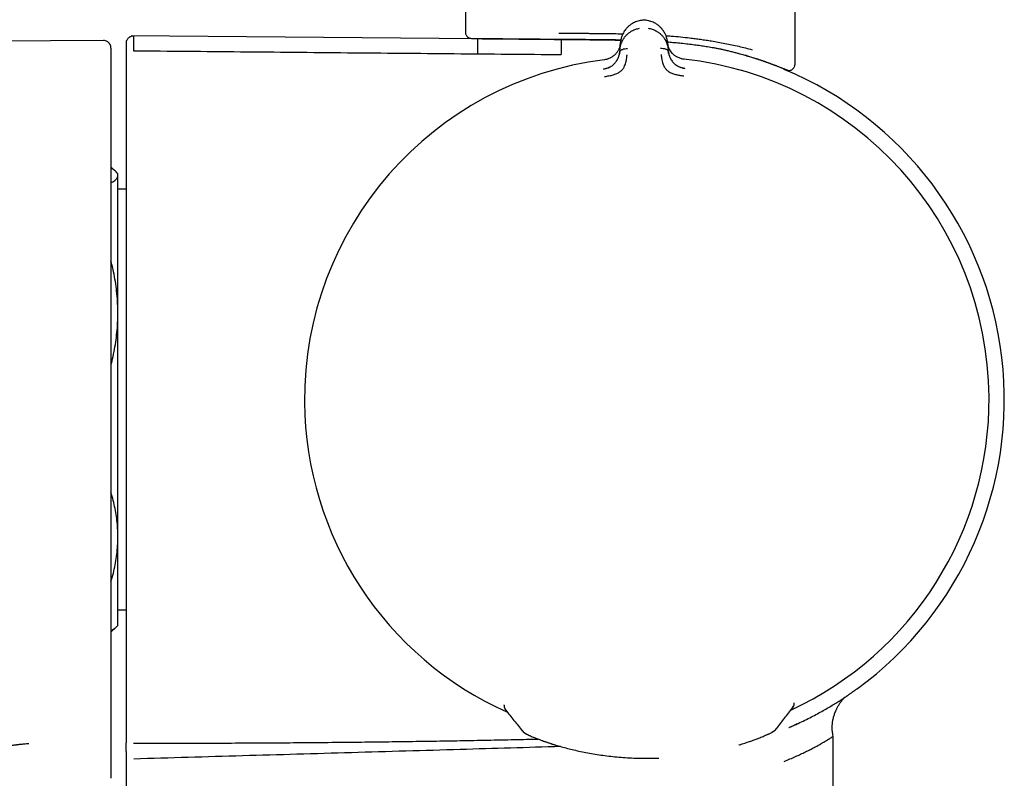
# Model space of a CAD drawing. Header units: millimetres. Extents: x 8 to 1795, y 12 to 2812.
# Tile 27 of 34: x 1229 to 1294, y 1587 to 1637. Entities that reach past the tile are written whole.
import ezdxf

# ---------------------------------------------------------------- set-up
doc = ezdxf.new("R2010")
doc.units = ezdxf.units.MM

msp = doc.modelspace()

# ---------------------------------------------------------------- linework, layer by layer
at = {"color": 7, "linetype": 'Continuous', "lineweight": 30}
for p, q in [((1258.206, 2118.158), (1258.206, 1636.125)), ((1280.106, 1633.992), (1280.106, 2118.158)), ((1269.901, 1636.921), (1269.901, 1636.922)), ((1234.155, 1635.584), (1207.635, 1635.445)), ((1258.999, 1635.69), (1235.992, 1635.891)), ((1258.602, 1635.725), (1259.003, 1635.708)), ((1258.999, 1635.709), (1258.999, 1634.7)), ((1268.472, 1634.98), (1268.51, 1635.457)), ((1268.508, 1635.414), (1268.504, 1635.38)), ((1271.631, 1635.481), (1271.676, 1635.005)), ((1268.472, 1634.98), (1268.46, 1634.828)), ((1271.691, 1634.853), (1271.676, 1635.005)), ((1272.722, 1634.343), (1272.722, 1634.344)), ((1276.884, 1634.583), (1276.859, 1634.586)), ((1279.389, 1633.661), (1279.549, 1633.627)), ((1279.549, 1633.629), (1279.549, 1633.629)), ((1234.972, 1626.884), (1234.658, 1627.198)), ((1235.118, 1626.738), (1234.988, 1626.868)), ((1235.118, 1626.61), (1235.118, 1626.738)), ((1235.118, 1617.484), (1235.118, 1626.61)), ((1235.658, 1625.7), (1235.118, 1625.7)), ((1235.118, 1602.611), (1235.118, 1617.484)), ((1235.118, 1596.738), (1235.118, 1602.611)), ((1235.118, 1597.776), (1235.658, 1597.776)), ((1234.658, 1596.278), (1234.988, 1596.608)), ((1234.988, 1596.608), (1235.118, 1596.738)), ((1280.056, 1591.543), (1280.058, 1591.584)), ((1280.057, 1591.583), (1280.058, 1591.584)), ((1280.058, 1591.584), (1280.058, 1591.604)), ((1260.771, 1591.43), (1260.77, 1591.453)), ((1260.771, 1591.43), (1260.771, 1591.429)), ((1279.943, 1591.259), (1280.011, 1591.371)), ((1280.257, 1590.199), (1280.24, 1590.191)), ((1282.632, 1584.611), (1282.632, 1589.379)), ((1270.327, 1587.915), (1270.659, 1587.916)), ((1270.659, 1587.916), (1271.048, 1587.928))]:
    msp.add_line(p, q, dxfattribs=at)
at = {"color": 7, "linetype": 'Continuous', "lineweight": 30, "flags": 128}
for points in [[(1263.213, 1589.123), (1263.208, 1589.125), (1263.193, 1589.131)], [(1277.653, 1589.236), (1277.658, 1589.238), (1277.673, 1589.244)]]:
    msp.add_lwpolyline(points, dxfattribs=at)
at = {"color": 7, "linetype": 'Continuous', "lineweight": 30}
for centre, radius, start, end in [((1270.256, 1611.738), 22.74, 97.12322, 180.44509), ((1270.256, 1611.738), 22.741, 0.44828, 83.77334), ((1270.256, 1611.738), 23.753, 306.09249, 67.38775), ((1270.256, 1611.738), 22.741, 294.90336, 0.44828), ((1270.256, 1611.738), 22.741, 180.44509, 245.96393), ((1261.271, 1591.437), 0.5, 180.85123, 218.57766), ((1261.271, 1591.432), 0.499, 200.6945, 218.59714), ((1279.557, 1591.577), 0.499, 322.39257, 335.19908), ((1262.522, 1590.186), 0.7, 218.57751, 250.33738), ((1278.328, 1590.311), 0.7, 290.56414, 322.41543)]:
    msp.add_arc(centre, radius, start, end, dxfattribs=at)
for points, knots in [([(1269.901, 1636.922), (1269.847, 1636.913), (1269.739, 1636.894), (1269.585, 1636.847), (1269.441, 1636.789), (1269.292, 1636.711), (1269.143, 1636.612), (1269, 1636.49), (1268.856, 1636.337), (1268.724, 1636.149), (1268.614, 1635.925), (1268.539, 1635.693), (1268.519, 1635.535), (1268.509, 1635.457)], [0, 0, 0, 0, 0.062795, 0.124858, 0.186758, 0.248837, 0.332083, 0.415771, 0.499389, 0.624191, 0.74929, 0.874694, 1, 1, 1, 1]), ([(1270.216, 1636.925), (1270.164, 1636.928), (1270.058, 1636.934), (1269.952, 1636.926), (1269.899, 1636.922)], [0, 0, 0, 0, 0.495954, 1, 1, 1, 1]), ([(1270.44, 1636.879), (1270.414, 1636.886), (1270.341, 1636.907), (1270.264, 1636.918), (1270.215, 1636.925)], [0, 0, 0, 0, 0.357056, 1, 1, 1, 1]), ([(1271.631, 1635.481), (1271.62, 1635.56), (1271.598, 1635.717), (1271.52, 1635.947), (1271.406, 1636.17), (1271.271, 1636.356), (1271.125, 1636.507), (1270.98, 1636.626), (1270.829, 1636.723), (1270.679, 1636.798), (1270.555, 1636.848), (1270.473, 1636.87), (1270.444, 1636.878)], [0, 0, 0, 0, 0.137528, 0.275163, 0.412459, 0.549428, 0.6412, 0.73305, 0.824418, 0.892557, 0.960502, 1, 1, 1, 1]), ([(1258.206, 1636.129), (1258.208, 1636.096), (1258.213, 1636.036), (1258.248, 1635.948), (1258.308, 1635.859), (1258.393, 1635.786), (1258.498, 1635.735), (1258.568, 1635.728), (1258.606, 1635.725)], [0, 0, 0, 0, 0.157605, 0.284497, 0.452024, 0.664216, 0.816587, 1, 1, 1, 1]), ([(1264.407, 1636.073), (1264.607, 1636.071), (1265.007, 1636.068), (1265.627, 1636.064), (1266.13, 1636.062), (1266.509, 1636.06), (1266.76, 1636.058), (1267.013, 1636.056), (1267.266, 1636.053), (1267.52, 1636.05), (1267.875, 1636.045), (1268.259, 1636.039), (1268.559, 1636.032), (1268.672, 1636.029)], [0, 0, 0, 0, 0.14919, 0.298379, 0.447391, 0.50574, 0.564032, 0.622267, 0.680445, 0.738565, 0.796629, 0.923493, 1, 1, 1, 1]), ([(1268.472, 1634.98), (1268.472, 1634.98), (1268.472, 1634.981), (1268.472, 1634.984), (1268.473, 1634.994), (1268.475, 1635.014), (1268.479, 1635.049), (1268.484, 1635.09), (1268.492, 1635.135), (1268.501, 1635.181), (1268.513, 1635.234), (1268.528, 1635.292), (1268.549, 1635.357), (1268.574, 1635.427), (1268.604, 1635.498), (1268.637, 1635.567), (1268.671, 1635.631), (1268.707, 1635.691), (1268.743, 1635.745), (1268.778, 1635.794), (1268.842, 1635.877), (1268.944, 1635.988), (1269.096, 1636.115), (1269.246, 1636.212), (1269.387, 1636.283), (1269.516, 1636.332), (1269.645, 1636.37), (1269.733, 1636.386), (1269.775, 1636.394)], [0, 0, 0, 0, 0.000168, 0.001366, 0.004586, 0.016604, 0.036112, 0.063203, 0.085536, 0.111339, 0.140658, 0.173547, 0.210058, 0.250245, 0.293157, 0.333715, 0.371864, 0.407554, 0.440746, 0.471406, 0.499508, 0.598574, 0.690499, 0.775233, 0.835887, 0.893463, 0.948098, 1, 1, 1, 1]), ([(1270.351, 1636.398), (1270.393, 1636.391), (1270.48, 1636.377), (1270.609, 1636.342), (1270.738, 1636.294), (1270.847, 1636.242), (1270.935, 1636.192), (1271.006, 1636.147), (1271.074, 1636.097), (1271.14, 1636.043), (1271.204, 1635.986), (1271.265, 1635.924), (1271.328, 1635.852), (1271.396, 1635.764), (1271.446, 1635.688), (1271.478, 1635.632), (1271.494, 1635.604), (1271.509, 1635.575), (1271.524, 1635.544), (1271.539, 1635.513), (1271.554, 1635.481), (1271.581, 1635.415), (1271.614, 1635.323), (1271.643, 1635.212), (1271.66, 1635.13), (1271.668, 1635.074), (1271.673, 1635.039), (1271.675, 1635.019), (1271.676, 1635.009), (1271.676, 1635.006), (1271.676, 1635.006), (1271.676, 1635.005), (1271.676, 1635.005)], [0, 0, 0, 0, 0.051373, 0.105665, 0.163102, 0.223828, 0.260047, 0.297372, 0.335805, 0.375343, 0.415981, 0.457712, 0.500527, 0.55796, 0.625151, 0.641553, 0.65843, 0.675777, 0.69359, 0.711864, 0.730595, 0.749776, 0.826538, 0.888784, 0.93693, 0.964012, 0.983495, 0.995471, 0.998664, 0.999564, 0.99984, 1, 1, 1, 1]), ([(1234.658, 1635.069), (1234.658, 1635.095), (1234.657, 1635.143), (1234.642, 1635.215), (1234.622, 1635.273), (1234.601, 1635.318), (1234.584, 1635.346), (1234.571, 1635.366), (1234.559, 1635.383), (1234.534, 1635.416), (1234.486, 1635.465), (1234.403, 1635.525), (1234.29, 1635.574), (1234.202, 1635.581), (1234.155, 1635.584)], [0, 0, 0, 0, 0.201892, 0.365936, 0.49202, 0.561797, 0.610783, 0.627944, 0.64084, 0.663002, 0.72147, 0.799186, 0.893744, 1, 1, 1, 1]), ([(1236.163, 1635.883), (1236.123, 1635.88), (1236.051, 1635.876), (1235.956, 1635.843), (1235.887, 1635.805), (1235.83, 1635.762), (1235.774, 1635.707), (1235.717, 1635.626), (1235.668, 1635.515), (1235.662, 1635.428), (1235.658, 1635.383)], [0, 0, 0, 0, 0.14849, 0.275948, 0.375867, 0.450039, 0.545486, 0.672576, 0.826935, 1, 1, 1, 1]), ([(1236.163, 1635.878), (1236.163, 1635.877), (1236.163, 1635.875), (1236.163, 1635.819), (1236.163, 1635.723), (1236.163, 1635.583), (1236.163, 1635.401), (1236.162, 1635.18), (1236.162, 1634.997), (1236.162, 1634.906)], [0, 0, 0, 0, 0.120003, 0.266669, 0.413335, 0.560001, 0.706667, 0.853334, 1, 1, 1, 1]), ([(1258.602, 1635.725), (1258.602, 1635.725), (1258.602, 1635.725), (1258.603, 1635.725), (1258.604, 1635.725), (1258.607, 1635.725), (1258.614, 1635.725), (1258.628, 1635.725), (1258.65, 1635.724), (1258.681, 1635.724), (1258.719, 1635.724), (1258.756, 1635.723), (1258.791, 1635.723), (1258.825, 1635.723), (1258.859, 1635.723), (1258.894, 1635.722), (1258.928, 1635.722), (1258.963, 1635.722), (1259.037, 1635.721), (1259.161, 1635.72), (1259.357, 1635.718), (1259.605, 1635.716), (1259.852, 1635.714), (1260.037, 1635.712), (1260.108, 1635.712), (1260.13, 1635.711), (1260.152, 1635.711), (1260.175, 1635.711), (1260.197, 1635.711), (1260.225, 1635.711), (1260.264, 1635.71), (1260.32, 1635.71), (1260.395, 1635.709), (1260.489, 1635.708), (1260.605, 1635.707), (1260.744, 1635.706), (1260.908, 1635.705), (1261.076, 1635.703), (1261.236, 1635.702), (1261.381, 1635.701), (1261.521, 1635.699), (1261.66, 1635.698), (1261.794, 1635.697), (1261.923, 1635.696), (1262.047, 1635.695), (1262.308, 1635.692), (1262.723, 1635.689), (1263.314, 1635.684), (1263.93, 1635.678), (1264.361, 1635.675), (1264.577, 1635.673)], [0, 0, 0, 0, 0.000075, 0.005754, 0.014121, 0.026682, 0.042613, 0.061914, 0.084585, 0.110627, 0.134229, 0.154302, 0.169302, 0.183624, 0.197267, 0.210231, 0.222516, 0.234123, 0.24505, 0.292712, 0.340346, 0.38795, 0.450735, 0.478349, 0.481965, 0.485581, 0.489196, 0.492812, 0.496427, 0.500042, 0.505973, 0.514787, 0.526221, 0.540423, 0.557394, 0.577133, 0.599641, 0.624919, 0.644289, 0.661899, 0.679527, 0.696315, 0.712261, 0.727367, 0.741632, 0.755056, 0.816366, 0.877627, 0.938837, 1, 1, 1, 1]), ([(1259.003, 1635.709), (1259.002, 1635.709), (1258.999, 1635.709), (1259.027, 1635.709), (1259.088, 1635.708), (1259.183, 1635.707), (1259.308, 1635.706), (1259.462, 1635.705), (1259.647, 1635.703), (1259.865, 1635.701), (1260.115, 1635.699), (1260.391, 1635.696), (1260.693, 1635.693), (1261.017, 1635.69), (1261.37, 1635.687), (1261.751, 1635.683), (1262.16, 1635.68), (1262.587, 1635.676), (1263.032, 1635.671), (1263.49, 1635.667), (1263.971, 1635.662), (1264.472, 1635.657), (1264.994, 1635.652), (1265.524, 1635.648), (1266.061, 1635.643), (1266.602, 1635.638), (1267.156, 1635.632), (1267.722, 1635.623), (1268.187, 1635.615), (1268.461, 1635.608), (1268.543, 1635.606)], [0, 0, 0, 0, 0.015103, 0.052849, 0.090626, 0.128372, 0.165052, 0.201761, 0.238441, 0.276187, 0.313963, 0.351709, 0.388389, 0.425098, 0.461779, 0.499525, 0.537302, 0.575048, 0.61173, 0.64844, 0.685122, 0.72287, 0.760648, 0.798395, 0.835079, 0.871791, 0.908475, 0.946227, 0.98401, 1, 1, 1, 1]), ([(1264.577, 1635.63), (1264.577, 1635.627), (1264.576, 1635.617), (1264.576, 1635.539), (1264.575, 1635.403), (1264.573, 1635.209), (1264.571, 1634.965), (1264.569, 1634.756), (1264.568, 1634.652)], [0, 0, 0, 0, 0.103902, 0.283122, 0.462341, 0.641561, 0.82078, 1, 1, 1, 1]), ([(1264.577, 1635.673), (1264.768, 1635.672), (1265.151, 1635.669), (1265.742, 1635.665), (1266.291, 1635.662), (1266.664, 1635.659), (1266.854, 1635.657), (1266.913, 1635.657), (1266.973, 1635.656), (1267.032, 1635.656), (1267.087, 1635.655), (1267.169, 1635.654), (1267.295, 1635.653), (1267.483, 1635.651), (1267.718, 1635.648), (1268, 1635.643), (1268.278, 1635.639), (1268.463, 1635.634), (1268.537, 1635.633)], [0, 0, 0, 0, 0.153563, 0.306645, 0.459334, 0.571999, 0.586742, 0.601483, 0.616221, 0.630957, 0.645691, 0.657053, 0.691698, 0.738884, 0.796243, 0.865236, 0.945852, 1, 1, 1, 1]), ([(1268.506, 1635.408), (1268.506, 1635.408), (1268.506, 1635.406), (1268.505, 1635.398), (1268.503, 1635.382), (1268.5, 1635.355), (1268.495, 1635.323), (1268.489, 1635.288), (1268.482, 1635.252), (1268.472, 1635.212), (1268.459, 1635.166), (1268.443, 1635.116), (1268.421, 1635.056), (1268.392, 1634.989), (1268.356, 1634.918), (1268.317, 1634.852), (1268.276, 1634.792), (1268.224, 1634.726), (1268.159, 1634.653), (1268.076, 1634.578), (1267.989, 1634.513), (1267.897, 1634.456), (1267.798, 1634.405), (1267.688, 1634.36), (1267.568, 1634.323), (1267.481, 1634.309), (1267.436, 1634.302)], [0, 0, 0, 0, 0.000491, 0.00471, 0.016802, 0.036352, 0.063454, 0.085778, 0.111551, 0.140816, 0.173613, 0.20998, 0.249951, 0.306472, 0.35978, 0.409814, 0.456539, 0.499944, 0.569692, 0.634786, 0.695347, 0.751725, 0.809512, 0.868825, 0.931233, 1, 1, 1, 1]), ([(1271.527, 1635.905), (1271.644, 1635.897), (1271.969, 1635.875), (1272.496, 1635.826), (1272.963, 1635.775), (1273.286, 1635.737), (1273.468, 1635.714), (1273.649, 1635.69), (1273.831, 1635.665), (1274.012, 1635.639), (1274.192, 1635.613), (1274.373, 1635.585), (1274.643, 1635.542), (1275.006, 1635.479), (1275.458, 1635.395), (1275.915, 1635.301), (1276.374, 1635.199), (1276.831, 1635.089), (1277.12, 1635.01), (1277.267, 1634.97)], [0, 0, 0, 0, 0.05294, 0.146612, 0.242866, 0.271727, 0.300814, 0.330128, 0.35967, 0.38944, 0.419439, 0.449667, 0.480124, 0.556925, 0.637657, 0.722326, 0.810937, 0.903494, 1, 1, 1, 1]), ([(1271.629, 1635.491), (1271.658, 1635.489), (1271.813, 1635.478), (1272.12, 1635.451), (1272.549, 1635.411), (1272.997, 1635.362), (1273.424, 1635.309), (1273.823, 1635.254), (1274.141, 1635.206), (1274.396, 1635.164), (1274.601, 1635.129), (1274.814, 1635.089), (1275.034, 1635.045), (1275.267, 1634.996), (1275.516, 1634.94), (1275.779, 1634.877), (1276.034, 1634.813), (1276.266, 1634.752), (1276.461, 1634.699), (1276.623, 1634.654), (1276.752, 1634.617), (1276.827, 1634.596), (1276.86, 1634.586)], [0, 0, 0, 0, 0.014194, 0.076371, 0.153469, 0.23037, 0.307151, 0.377589, 0.444519, 0.481182, 0.519918, 0.560727, 0.603621, 0.648615, 0.700058, 0.755132, 0.813072, 0.864203, 0.908495, 0.945915, 0.976427, 1, 1, 1, 1]), ([(1271.965, 1634.716), (1271.951, 1634.73), (1271.894, 1634.785), (1271.822, 1634.888), (1271.762, 1634.992), (1271.725, 1635.072), (1271.698, 1635.138), (1271.67, 1635.224), (1271.646, 1635.327), (1271.637, 1635.401), (1271.633, 1635.438)], [0, 0, 0, 0, 0.063265, 0.254719, 0.436428, 0.502971, 0.589139, 0.706568, 0.855027, 1, 1, 1, 1]), ([(1272.722, 1634.343), (1272.677, 1634.35), (1272.588, 1634.363), (1272.464, 1634.399), (1272.354, 1634.443), (1272.266, 1634.487), (1272.195, 1634.528), (1272.131, 1634.571), (1272.059, 1634.625), (1271.987, 1634.691), (1271.92, 1634.763), (1271.864, 1634.835), (1271.812, 1634.912), (1271.764, 1634.997), (1271.733, 1635.066), (1271.713, 1635.116), (1271.702, 1635.145), (1271.69, 1635.178), (1271.679, 1635.215), (1271.667, 1635.255), (1271.657, 1635.3), (1271.648, 1635.343), (1271.642, 1635.38), (1271.638, 1635.407), (1271.636, 1635.423), (1271.636, 1635.43), (1271.635, 1635.432), (1271.635, 1635.432), (1271.635, 1635.432), (1271.635, 1635.432), (1271.635, 1635.432), (1271.635, 1635.432)], [0, 0, 0, 0, 0.069381, 0.134474, 0.194647, 0.249723, 0.286616, 0.328877, 0.376647, 0.440744, 0.499958, 0.554703, 0.614664, 0.6798, 0.750013, 0.76892, 0.790509, 0.814753, 0.841618, 0.871065, 0.903043, 0.937492, 0.964713, 0.984146, 0.995886, 0.998893, 0.999683, 0.9999, 0.999964, 0.999986, 1, 1, 1, 1]), ([(1234.658, 1635.065), (1234.658, 1635.064), (1234.658, 1635.063), (1234.658, 1635.007), (1234.658, 1634.912), (1234.658, 1634.774), (1234.658, 1634.594), (1234.658, 1634.375), (1234.658, 1634.194), (1234.658, 1634.104)], [0, 0, 0, 0, 0.125141, 0.270945, 0.416751, 0.562558, 0.708369, 0.854182, 1, 1, 1, 1]), ([(1235.658, 1635.378), (1235.658, 1635.377), (1235.658, 1635.375), (1235.658, 1635.319), (1235.658, 1635.223), (1235.658, 1635.083), (1235.658, 1634.901), (1235.658, 1634.68), (1235.658, 1634.497), (1235.658, 1634.406)], [0, 0, 0, 0, 0.119902, 0.26658, 0.413258, 0.559939, 0.706622, 0.853309, 1, 1, 1, 1]), ([(1236.162, 1634.906), (1238.529, 1634.884), (1243.262, 1634.841), (1250.362, 1634.776), (1257.465, 1634.713), (1262.2, 1634.671), (1264.568, 1634.651)], [0, 0, 0, 0, 0.249956, 0.499947, 0.749965, 1, 1, 1, 1]), ([(1267.685, 1633.769), (1267.694, 1633.773), (1267.727, 1633.785), (1267.779, 1633.81), (1267.859, 1633.853), (1267.948, 1633.91), (1268.041, 1633.984), (1268.121, 1634.061), (1268.179, 1634.127), (1268.22, 1634.183), (1268.251, 1634.227), (1268.281, 1634.275), (1268.309, 1634.324), (1268.335, 1634.375), (1268.359, 1634.428), (1268.384, 1634.49), (1268.412, 1634.573), (1268.443, 1634.689), (1268.453, 1634.778), (1268.46, 1634.828)], [0, 0, 0, 0, 0.018132, 0.064173, 0.107397, 0.186267, 0.261849, 0.334432, 0.404206, 0.44212, 0.481506, 0.522393, 0.564801, 0.608741, 0.654216, 0.701221, 0.769414, 0.86945, 1, 1, 1, 1]), ([(1268.463, 1634.849), (1268.46, 1634.821), (1268.456, 1634.771), (1268.446, 1634.722), (1268.442, 1634.701)], [0, 0, 0, 0, 0.578244, 1, 1, 1, 1]), ([(1268.46, 1634.828), (1268.464, 1634.845), (1268.471, 1634.881), (1268.511, 1634.927), (1268.567, 1634.966), (1268.661, 1635.009), (1268.798, 1635.046), (1268.917, 1635.051), (1268.977, 1635.053)], [0, 0, 0, 0, 0.111321, 0.223608, 0.341847, 0.467306, 0.733252, 1, 1, 1, 1]), ([(1271.17, 1635.07), (1271.229, 1635.069), (1271.349, 1635.066), (1271.487, 1635.031), (1271.581, 1634.989), (1271.637, 1634.951), (1271.678, 1634.906), (1271.687, 1634.871), (1271.691, 1634.853)], [0, 0, 0, 0, 0.266748, 0.532694, 0.658153, 0.776392, 0.888679, 1, 1, 1, 1]), ([(1271.709, 1634.731), (1271.705, 1634.751), (1271.695, 1634.799), (1271.69, 1634.847), (1271.687, 1634.874)], [0, 0, 0, 0, 0.417317, 1, 1, 1, 1]), ([(1271.691, 1634.853), (1271.693, 1634.83), (1271.699, 1634.787), (1271.711, 1634.724), (1271.724, 1634.668), (1271.737, 1634.619), (1271.751, 1634.576), (1271.764, 1634.54), (1271.788, 1634.477), (1271.828, 1634.388), (1271.895, 1634.274), (1271.965, 1634.176), (1272.041, 1634.091), (1272.108, 1634.029), (1272.168, 1633.981), (1272.217, 1633.945), (1272.269, 1633.911), (1272.336, 1633.872), (1272.412, 1633.833), (1272.473, 1633.81), (1272.5, 1633.8)], [0, 0, 0, 0, 0.058859, 0.112383, 0.160403, 0.202787, 0.239438, 0.27028, 0.295263, 0.401213, 0.498949, 0.58861, 0.657533, 0.729241, 0.766205, 0.80396, 0.842534, 0.88194, 0.947023, 1, 1, 1, 1]), ([(1234.658, 1634.104), (1234.658, 1634.102), (1234.658, 1634.097), (1234.658, 1634.068), (1234.658, 1634.023), (1234.658, 1633.969), (1234.658, 1633.914), (1234.658, 1633.861), (1234.658, 1633.796), (1234.658, 1633.715), (1234.658, 1633.652), (1234.658, 1633.618)], [0, 0, 0, 0, 0.124313, 0.250379, 0.373554, 0.499975, 0.581965, 0.664762, 0.749742, 0.866522, 1, 1, 1, 1]), ([(1235.658, 1634.406), (1235.658, 1634.4), (1235.658, 1634.391), (1235.658, 1634.371), (1235.658, 1634.352), (1235.658, 1634.336), (1235.658, 1634.307), (1235.658, 1634.255), (1235.658, 1634.178), (1235.658, 1634.104), (1235.658, 1634.035), (1235.658, 1633.97), (1235.658, 1633.921), (1235.658, 1633.894)], [0, 0, 0, 0, 0.147238, 0.249495, 0.290237, 0.33113, 0.372378, 0.500043, 0.63078, 0.750475, 0.815443, 0.89847, 1, 1, 1, 1]), ([(1267.692, 1634.364), (1267.657, 1634.352), (1267.574, 1634.325), (1267.486, 1634.312), (1267.436, 1634.304)], [0, 0, 0, 0, 0.41958, 1, 1, 1, 1]), ([(1267.451, 1633.194), (1267.549, 1633.208), (1267.74, 1633.235), (1268.013, 1633.296), (1268.263, 1633.374), (1268.474, 1633.495), (1268.637, 1633.644), (1268.751, 1633.807), (1268.816, 1633.967), (1268.874, 1634.148), (1268.912, 1634.33), (1268.931, 1634.484), (1268.939, 1634.571), (1268.943, 1634.613), (1268.944, 1634.626), (1268.944, 1634.63), (1268.944, 1634.632)], [0, 0, 0, 0, 0.117772, 0.228252, 0.33124, 0.427014, 0.515099, 0.595624, 0.669421, 0.735797, 0.846044, 0.926768, 0.978141, 0.992758, 0.997301, 1, 1, 1, 1]), ([(1271.209, 1634.649), (1271.21, 1634.645), (1271.212, 1634.625), (1271.217, 1634.581), (1271.224, 1634.512), (1271.237, 1634.415), (1271.26, 1634.287), (1271.296, 1634.141), (1271.349, 1633.984), (1271.417, 1633.825), (1271.534, 1633.665), (1271.699, 1633.519), (1271.912, 1633.402), (1272.163, 1633.328), (1272.436, 1633.271), (1272.626, 1633.247), (1272.725, 1633.235)], [0, 0, 0, 0, 0.007539, 0.032602, 0.07418, 0.124929, 0.188679, 0.265565, 0.331914, 0.405634, 0.486045, 0.573984, 0.669568, 0.772326, 0.882537, 1, 1, 1, 1]), ([(1272.735, 1634.344), (1272.687, 1634.35), (1272.62, 1634.358), (1272.556, 1634.375), (1272.537, 1634.38)], [0, 0, 0, 0, 0.7105756, 1, 1, 1, 1]), ([(1276.859, 1634.586), (1276.881, 1634.58), (1276.933, 1634.565), (1277.028, 1634.537), (1277.153, 1634.499), (1277.308, 1634.452), (1277.488, 1634.395), (1277.642, 1634.345), (1277.764, 1634.305), (1277.851, 1634.276), (1277.936, 1634.247), (1278.009, 1634.222), (1278.07, 1634.201), (1278.121, 1634.183), (1278.172, 1634.165), (1278.272, 1634.129), (1278.416, 1634.077), (1278.551, 1634.027), (1278.637, 1633.995), (1278.68, 1633.978), (1278.723, 1633.962), (1278.765, 1633.946), (1278.806, 1633.93), (1278.86, 1633.909), (1278.929, 1633.882), (1279.014, 1633.849), (1279.101, 1633.814), (1279.189, 1633.779), (1279.274, 1633.745), (1279.353, 1633.712), (1279.416, 1633.686), (1279.462, 1633.666), (1279.494, 1633.653), (1279.517, 1633.643), (1279.533, 1633.636), (1279.543, 1633.632), (1279.548, 1633.629), (1279.549, 1633.629), (1279.549, 1633.629)], [0, 0, 0, 0, 0.0126753, 0.0307476, 0.0567811, 0.089283, 0.1282376, 0.1736365, 0.1932362, 0.2138323, 0.2354262, 0.255446, 0.2687808, 0.2821317, 0.2954993, 0.3088844, 0.3626078, 0.4166616, 0.4308796, 0.4451242, 0.4593962, 0.4736966, 0.4880261, 0.5023823, 0.5322003, 0.5658751, 0.6034007, 0.6447731, 0.6899915, 0.7390594, 0.7905573, 0.8284865, 0.8638228, 0.8965696, 0.9267287, 0.9542998, 0.9792815, 1, 1, 1, 1]), ([(1276.884, 1634.58), (1276.971, 1634.555), (1277.159, 1634.5), (1277.421, 1634.418), (1277.669, 1634.339), (1277.884, 1634.267), (1278.071, 1634.202), (1278.229, 1634.147), (1278.361, 1634.099), (1278.471, 1634.059), (1278.564, 1634.024), (1278.646, 1633.994), (1278.731, 1633.961), (1278.826, 1633.925), (1278.934, 1633.883), (1279.048, 1633.839), (1279.163, 1633.793), (1279.269, 1633.751), (1279.364, 1633.712), (1279.447, 1633.679), (1279.519, 1633.649), (1279.577, 1633.625), (1279.62, 1633.608), (1279.629, 1633.605), (1279.634, 1633.604)], [0, 0, 0, 0, 0.051389, 0.110288, 0.16476, 0.214856, 0.260613, 0.302052, 0.337178, 0.368476, 0.395943, 0.419647, 0.444404, 0.477308, 0.515304, 0.558307, 0.606302, 0.65929, 0.70727, 0.758737, 0.813708, 0.872213, 0.934292, 1, 1, 1, 1]), ([(1234.658, 1633.618), (1234.658, 1633.566), (1234.658, 1633.451), (1234.658, 1633.267), (1234.658, 1633.062), (1234.658, 1632.852), (1234.658, 1632.643), (1234.658, 1632.44), (1234.658, 1632.29), (1234.658, 1632.194), (1234.658, 1632.151), (1234.658, 1632.105), (1234.658, 1632.052), (1234.658, 1631.992), (1234.658, 1631.925), (1234.658, 1631.797), (1234.658, 1631.594), (1234.658, 1631.254), (1234.658, 1630.885), (1234.658, 1630.506), (1234.658, 1630.181), (1234.658, 1629.858), (1234.658, 1629.534), (1234.658, 1628.165), (1234.658, 1624.841), (1234.658, 1619.784), (1234.658, 1614.041), (1234.658, 1608.168), (1234.658, 1601.944), (1234.658, 1595.37), (1234.658, 1590.988), (1234.658, 1588.797)], [0, 0, 0, 0, 0.003528, 0.007643, 0.012345, 0.01722, 0.021757, 0.026293, 0.030829, 0.031823, 0.03269, 0.033715, 0.034898, 0.03624, 0.03774, 0.039398, 0.044775, 0.051348, 0.062145, 0.069493, 0.076702, 0.083912, 0.091123, 0.098335, 0.175606, 0.313591, 0.43679, 0.56, 0.706665, 0.853329, 1, 1, 1, 1]), ([(1235.658, 1633.894), (1235.658, 1631.753), (1235.658, 1627.471), (1235.658, 1621.048), (1235.658, 1614.624), (1235.658, 1608.201), (1235.658, 1601.777), (1235.658, 1595.353), (1235.658, 1591.072), (1235.658, 1588.93)], [0, 0, 0, 0, 0.142872, 0.285729, 0.428577, 0.571423, 0.714271, 0.857128, 1, 1, 1, 1]), ([(1267.725, 1633.784), (1267.669, 1633.762), (1267.557, 1633.717), (1267.436, 1633.693), (1267.375, 1633.681)], [0, 0, 0, 0, 0.497112, 1, 1, 1, 1]), ([(1267.387, 1633.689), (1267.431, 1633.696), (1267.506, 1633.708), (1267.578, 1633.732), (1267.608, 1633.741)], [0, 0, 0, 0, 0.588104, 1, 1, 1, 1]), ([(1267.388, 1633.679), (1267.388, 1633.679), (1267.387, 1633.688), (1267.387, 1633.688), (1267.387, 1633.689)], [0, 0, 0, 0, 0.001512, 1, 1, 1, 1]), ([(1272.781, 1633.725), (1272.722, 1633.736), (1272.605, 1633.759), (1272.496, 1633.8), (1272.442, 1633.82)], [0, 0, 0, 0, 0.50288, 1, 1, 1, 1]), ([(1272.552, 1633.782), (1272.584, 1633.772), (1272.659, 1633.749), (1272.737, 1633.737), (1272.781, 1633.731)], [0, 0, 0, 0, 0.430037, 1, 1, 1, 1]), ([(1272.781, 1633.731), (1272.781, 1633.731), (1272.781, 1633.73), (1272.78, 1633.721), (1272.78, 1633.721)], [0, 0, 0, 0, 0.955707, 1, 1, 1, 1]), ([(1276.584, 1633.604), (1276.584, 1633.602), (1276.583, 1633.6), (1276.579, 1633.585), (1276.577, 1633.58)], [0, 0, 0, 0, 0.652824, 1, 1, 1, 1]), ([(1279.635, 1633.604), (1279.674, 1633.6), (1279.746, 1633.594), (1279.843, 1633.618), (1279.914, 1633.653), (1279.968, 1633.693), (1280.015, 1633.741), (1280.06, 1633.807), (1280.099, 1633.898), (1280.104, 1633.971), (1280.106, 1634.01)], [0, 0, 0, 0, 0.1650534, 0.303458, 0.4150767, 0.500023, 0.584898, 0.6966312, 0.8350821, 1, 1, 1, 1]), ([(1235.118, 1626.61), (1235.118, 1626.619), (1235.117, 1626.656), (1235.098, 1626.723), (1235.044, 1626.811), (1234.961, 1626.899), (1234.846, 1626.986), (1234.744, 1627.052), (1234.673, 1627.089), (1234.658, 1627.096)], [0, 0, 0, 0, 0.0513894, 0.230225, 0.4090624, 0.5892777, 0.769497, 0.9535199, 1, 1, 1, 1]), ([(1234.658, 1626.125), (1234.673, 1626.133), (1234.747, 1626.17), (1234.852, 1626.238), (1234.97, 1626.33), (1235.054, 1626.423), (1235.108, 1626.516), (1235.115, 1626.579), (1235.118, 1626.61)], [0, 0, 0, 0, 0.0493574, 0.2357939, 0.4260344, 0.6162699, 0.808136, 1, 1, 1, 1]), ([(1235.118, 1617.484), (1235.115, 1617.698), (1235.109, 1618.127), (1235.058, 1618.772), (1234.979, 1619.415), (1234.865, 1620.061), (1234.757, 1620.566), (1234.678, 1620.854), (1234.658, 1620.929)], [0, 0, 0, 0, 0.1850222, 0.370046, 0.5566094, 0.7431773, 0.9340188, 1, 1, 1, 1]), ([(1234.658, 1614.034), (1234.668, 1614.071), (1234.735, 1614.311), (1234.835, 1614.764), (1234.954, 1615.392), (1235.041, 1616.03), (1235.098, 1616.673), (1235.117, 1617.158), (1235.118, 1617.429), (1235.118, 1617.484)], [0, 0, 0, 0, 0.033191, 0.213766, 0.39776, 0.58175, 0.767201, 0.95265, 1, 1, 1, 1]), ([(1235.118, 1602.611), (1235.118, 1602.662), (1235.117, 1602.892), (1235.098, 1603.3), (1235.044, 1603.835), (1234.961, 1604.369), (1234.846, 1604.904), (1234.744, 1605.306), (1234.673, 1605.528), (1234.658, 1605.573)], [0, 0, 0, 0, 0.051389, 0.230225, 0.409062, 0.589278, 0.769497, 0.95352, 1, 1, 1, 1]), ([(1234.658, 1599.65), (1234.673, 1599.697), (1234.747, 1599.925), (1234.852, 1600.342), (1234.97, 1600.899), (1235.054, 1601.466), (1235.108, 1602.037), (1235.115, 1602.42), (1235.118, 1602.611)], [0, 0, 0, 0, 0.049357, 0.235794, 0.426034, 0.61627, 0.808136, 1, 1, 1, 1]), ([(1234.986, 1596.609), (1234.976, 1596.599), (1234.94, 1596.559), (1234.845, 1596.49), (1234.744, 1596.424), (1234.673, 1596.387), (1234.658, 1596.38)], [0, 0, 0, 0, 0.13746, 0.515931, 0.902389, 1, 1, 1, 1]), ([(1280.309, 1590.224), (1280.462, 1590.297), (1280.769, 1590.442), (1281.196, 1590.659), (1281.6, 1590.872), (1281.978, 1591.082), (1282.331, 1591.286), (1282.659, 1591.483), (1282.962, 1591.671), (1283.235, 1591.846), (1283.477, 1592.006), (1283.686, 1592.147), (1283.861, 1592.268), (1284.004, 1592.368), (1284.114, 1592.446), (1284.193, 1592.504), (1284.237, 1592.535), (1284.254, 1592.548), (1284.249, 1592.544), (1284.249, 1592.544)], [0, 0, 0, 0, 0.060366, 0.121145, 0.182477, 0.244546, 0.307714, 0.372042, 0.436825, 0.501995, 0.566161, 0.629463, 0.692057, 0.753988, 0.815288, 0.8762, 0.937628, 0.999945, 1, 1, 1, 1]), ([(1280.009, 1591.367), (1280.013, 1591.376), (1280.023, 1591.397), (1280.048, 1591.467), (1280.054, 1591.534), (1280.058, 1591.583)], [0, 0, 0, 0, 0.169976, 0.391275, 1, 1, 1, 1]), ([(1282.632, 1589.373), (1282.623, 1589.431), (1282.606, 1589.542), (1282.588, 1589.694), (1282.578, 1589.821), (1282.575, 1589.929), (1282.575, 1590.029), (1282.58, 1590.129), (1282.592, 1590.275), (1282.621, 1590.467), (1282.678, 1590.701), (1282.745, 1590.903), (1282.817, 1591.079), (1282.89, 1591.236), (1282.98, 1591.401), (1283.067, 1591.54), (1283.144, 1591.65), (1283.204, 1591.73), (1283.269, 1591.81), (1283.338, 1591.89), (1283.382, 1591.935), (1283.404, 1591.958)], [0, 0, 0, 0, 0.062726, 0.1195381, 0.1623505, 0.1986462, 0.234101, 0.2689814, 0.3045795, 0.3900056, 0.4758627, 0.5600694, 0.616674, 0.6769341, 0.7448636, 0.8159403, 0.8516861, 0.8874655, 0.9232061, 0.9609465, 1, 1, 1, 1]), ([(1260.771, 1591.429), (1260.774, 1591.39), (1260.781, 1591.312), (1260.804, 1591.257), (1260.815, 1591.23)], [0, 0, 0, 0, 0.50133, 1, 1, 1, 1]), ([(1260.816, 1591.229), (1260.822, 1591.215), (1260.837, 1591.184), (1260.86, 1591.147), (1260.879, 1591.123), (1260.888, 1591.11)], [0, 0, 0, 0, 0.287584, 0.630072, 1, 1, 1, 1]), ([(1260.891, 1591.107), (1261.072, 1590.88), (1261.435, 1590.425), (1261.797, 1589.971), (1261.979, 1589.743)], [0, 0, 0, 0, 0.4985465, 1, 1, 1, 1]), ([(1278.879, 1589.877), (1279.056, 1590.108), (1279.411, 1590.568), (1279.765, 1591.027), (1279.942, 1591.257)], [0, 0, 0, 0, 0.501157, 1, 1, 1, 1]), ([(1262.119, 1589.614), (1262.129, 1589.606), (1262.162, 1589.58), (1262.211, 1589.55), (1262.246, 1589.531), (1262.277, 1589.514), (1262.319, 1589.493), (1262.374, 1589.467), (1262.445, 1589.434), (1262.537, 1589.393), (1262.653, 1589.343), (1262.798, 1589.283), (1262.976, 1589.213), (1263.118, 1589.159), (1263.192, 1589.131)], [0, 0, 0, 0, 0.018445, 0.057835, 0.103905, 0.156432, 0.219006, 0.291641, 0.380249, 0.48042, 0.592278, 0.715994, 0.851802, 1, 1, 1, 1]), ([(1277.673, 1589.244), (1277.731, 1589.267), (1277.841, 1589.311), (1277.982, 1589.368), (1278.099, 1589.417), (1278.193, 1589.458), (1278.269, 1589.492), (1278.331, 1589.519), (1278.398, 1589.55), (1278.479, 1589.589), (1278.556, 1589.628), (1278.607, 1589.656), (1278.661, 1589.685), (1278.716, 1589.727), (1278.739, 1589.745)], [0, 0, 0, 0, 0.116754, 0.222618, 0.317692, 0.402051, 0.475749, 0.538823, 0.594982, 0.702659, 0.82404, 0.889809, 0.953456, 1, 1, 1, 1]), ([(1279.704, 1589.955), (1279.717, 1589.96), (1279.834, 1590.009), (1280.036, 1590.099), (1280.22, 1590.184), (1280.309, 1590.224)], [0, 0, 0, 0, 0.062204, 0.54928, 1, 1, 1, 1]), ([(1280.259, 1590.201), (1280.171, 1590.16), (1279.993, 1590.075), (1279.815, 1589.999), (1279.724, 1589.96)], [0, 0, 0, 0, 0.491924, 1, 1, 1, 1]), ([(1236.158, 1588.919), (1236.856, 1588.918), (1238.248, 1588.917), (1240.332, 1588.919), (1242.407, 1588.925), (1244.473, 1588.935), (1246.531, 1588.948), (1248.579, 1588.964), (1250.548, 1588.984), (1252.437, 1589.006), (1254.248, 1589.029), (1256.053, 1589.056), (1257.858, 1589.086), (1259.663, 1589.119), (1261.392, 1589.153), (1262.516, 1589.178), (1263.04, 1589.189)], [0, 0, 0, 0, 0.077854, 0.155376, 0.232566, 0.309425, 0.385952, 0.462149, 0.538015, 0.605633, 0.673016, 0.740164, 0.807077, 0.874454, 0.941616, 1, 1, 1, 1]), ([(1263.213, 1589.123), (1263.305, 1589.089), (1263.489, 1589.022), (1263.808, 1588.915), (1264.045, 1588.838), (1264.183, 1588.797), (1264.198, 1588.793)], [0, 0, 0, 0, 0.319595, 0.640605, 0.963367, 1, 1, 1, 1]), ([(1263.25, 1589.111), (1263.343, 1589.077), (1263.529, 1589.009), (1263.849, 1588.902), (1264.198, 1588.792), (1264.577, 1588.681), (1264.981, 1588.573), (1265.408, 1588.467), (1265.859, 1588.367), (1266.332, 1588.273), (1266.826, 1588.187), (1267.337, 1588.11), (1267.864, 1588.045), (1268.408, 1587.991), (1268.963, 1587.95), (1269.526, 1587.923), (1270.092, 1587.91), (1270.469, 1587.914), (1270.658, 1587.916)], [0, 0, 0, 0, 0.062512, 0.124938, 0.187559, 0.250654, 0.313114, 0.375235, 0.437283, 0.499526, 0.561961, 0.624152, 0.686377, 0.748912, 0.81225, 0.875013, 0.937496, 1, 1, 1, 1]), ([(1276.361, 1588.794), (1276.377, 1588.799), (1276.519, 1588.84), (1276.764, 1588.919), (1277.091, 1589.028), (1277.39, 1589.135), (1277.566, 1589.203), (1277.653, 1589.236)], [0, 0, 0, 0, 0.031586, 0.274777, 0.517329, 0.759103, 1, 1, 1, 1]), ([(1279.375, 1587.699), (1279.507, 1587.755), (1279.771, 1587.867), (1280.137, 1588.029), (1280.481, 1588.185), (1280.808, 1588.34), (1281.112, 1588.49), (1281.384, 1588.631), (1281.614, 1588.755), (1281.776, 1588.846), (1281.887, 1588.909), (1281.961, 1588.952), (1282.031, 1588.992), (1282.096, 1589.03), (1282.157, 1589.067), (1282.214, 1589.101), (1282.297, 1589.152), (1282.395, 1589.213), (1282.499, 1589.28), (1282.575, 1589.331), (1282.623, 1589.366), (1282.629, 1589.37), (1282.632, 1589.373)], [0, 0, 0, 0, 0.065741, 0.130974, 0.195703, 0.25993, 0.329662, 0.394649, 0.454901, 0.510426, 0.534802, 0.558942, 0.582846, 0.606516, 0.629953, 0.653157, 0.676132, 0.738129, 0.798424, 0.868028, 0.935327, 1, 1, 1, 1]), ([(1229.199, 1588.873), (1229.146, 1588.869), (1229.039, 1588.862), (1228.883, 1588.849), (1228.731, 1588.836), (1228.61, 1588.824), (1228.516, 1588.814), (1228.447, 1588.806), (1228.381, 1588.798), (1228.316, 1588.79), (1228.254, 1588.782), (1228.194, 1588.774), (1228.136, 1588.766), (1228.076, 1588.756), (1228.006, 1588.745), (1227.947, 1588.734), (1227.899, 1588.725), (1227.867, 1588.718), (1227.835, 1588.711), (1227.803, 1588.703), (1227.772, 1588.694), (1227.734, 1588.683), (1227.694, 1588.67), (1227.659, 1588.653), (1227.637, 1588.636), (1227.638, 1588.625), (1227.639, 1588.619)], [0, 0, 0, 0, 0.0640944, 0.127374, 0.1900782, 0.2523861, 0.2834423, 0.3144441, 0.3454013, 0.3763221, 0.4072132, 0.4380806, 0.4689295, 0.4997651, 0.5384109, 0.592817, 0.6144692, 0.6378843, 0.6630702, 0.6900383, 0.7188055, 0.7493955, 0.8054906, 0.8656866, 0.9303423, 1, 1, 1, 1]), ([(1234.658, 1588.797), (1234.658, 1588.759), (1234.658, 1588.682), (1234.658, 1588.567), (1234.658, 1588.449), (1234.658, 1588.33), (1234.658, 1588.209), (1234.658, 1588.092), (1234.658, 1587.977), (1234.658, 1587.866), (1234.658, 1587.784), (1234.658, 1587.73), (1234.658, 1587.705), (1234.658, 1587.68), (1234.658, 1587.655), (1234.658, 1587.633), (1234.658, 1587.589), (1234.658, 1587.528), (1234.658, 1587.445), (1234.658, 1587.365), (1234.658, 1587.284), (1234.658, 1587.2), (1234.658, 1587.114), (1234.658, 1587.021), (1234.658, 1586.92), (1234.658, 1586.811), (1234.658, 1586.7), (1234.658, 1586.625), (1234.658, 1586.587)], [0, 0, 0, 0, 0.045569, 0.092701, 0.141397, 0.191657, 0.243481, 0.296868, 0.345143, 0.394629, 0.445326, 0.456642, 0.468016, 0.479449, 0.490941, 0.501806, 0.51024, 0.550944, 0.587235, 0.624684, 0.66329, 0.703053, 0.743973, 0.78605, 0.837127, 0.889811, 0.944102, 1, 1, 1, 1]), ([(1235.658, 1588.361), (1235.658, 1588.367), (1235.658, 1588.377), (1235.658, 1588.395), (1235.658, 1588.42), (1235.658, 1588.466), (1235.658, 1588.527), (1235.658, 1588.583), (1235.658, 1588.627), (1235.658, 1588.673), (1235.658, 1588.731), (1235.658, 1588.818), (1235.658, 1588.889), (1235.658, 1588.93)], [0, 0, 0, 0, 0.101682, 0.184851, 0.249861, 0.369098, 0.499734, 0.565184, 0.628441, 0.690073, 0.750695, 0.853104, 1, 1, 1, 1]), ([(1235.658, 1588.361), (1235.658, 1588.347), (1235.658, 1588.32), (1235.658, 1588.282), (1235.658, 1588.246), (1235.658, 1588.213), (1235.658, 1588.184), (1235.658, 1588.157), (1235.658, 1588.138), (1235.658, 1588.124), (1235.658, 1588.115), (1235.658, 1588.105), (1235.658, 1588.095), (1235.658, 1588.086), (1235.658, 1588.064), (1235.658, 1588.021), (1235.658, 1587.957), (1235.658, 1587.883), (1235.658, 1587.81), (1235.658, 1587.737), (1235.658, 1587.661), (1235.658, 1587.585), (1235.658, 1587.508), (1235.658, 1587.433), (1235.658, 1587.36), (1235.658, 1587.289), (1235.658, 1587.217), (1235.658, 1587.122), (1235.658, 1587.005), (1235.658, 1586.903), (1235.658, 1586.838), (1235.658, 1586.811), (1235.658, 1586.784), (1235.658, 1586.756), (1235.658, 1586.729), (1235.658, 1586.701), (1235.658, 1586.675), (1235.658, 1586.628), (1235.658, 1586.562), (1235.658, 1586.475), (1235.658, 1586.385), (1235.658, 1586.296), (1235.658, 1586.207), (1235.658, 1586.118), (1235.658, 1586.035), (1235.658, 1585.979), (1235.658, 1585.949), (1235.658, 1585.938), (1235.658, 1585.927), (1235.658, 1585.917), (1235.658, 1585.885), (1235.658, 1585.829), (1235.658, 1585.749), (1235.658, 1585.666), (1235.658, 1585.58), (1235.658, 1585.504), (1235.658, 1585.44), (1235.658, 1585.387), (1235.658, 1585.333), (1235.658, 1585.278), (1235.658, 1585.223), (1235.658, 1585.17), (1235.658, 1585.045), (1235.658, 1584.856), (1235.658, 1584.65), (1235.658, 1584.527), (1235.658, 1584.48), (1235.658, 1584.461), (1235.658, 1584.443), (1235.658, 1584.411), (1235.658, 1584.364), (1235.658, 1584.301), (1235.658, 1584.237), (1235.658, 1584.171), (1235.658, 1584.104), (1235.658, 1584.037), (1235.658, 1583.97), (1235.658, 1583.909), (1235.658, 1583.855), (1235.658, 1583.819), (1235.658, 1583.794), (1235.658, 1583.782), (1235.658, 1583.772), (1235.658, 1583.762), (1235.658, 1583.745), (1235.658, 1583.72), (1235.658, 1583.687), (1235.658, 1583.651), (1235.658, 1583.613), (1235.658, 1583.573), (1235.658, 1583.531), (1235.658, 1583.49), (1235.658, 1583.454), (1235.658, 1583.422), (1235.658, 1583.392), (1235.658, 1583.363), (1235.658, 1583.336), (1235.658, 1583.311), (1235.658, 1583.29), (1235.658, 1583.273), (1235.658, 1583.259), (1235.658, 1583.245), (1235.658, 1583.23), (1235.658, 1583.212), (1235.658, 1583.194), (1235.658, 1583.174), (1235.658, 1583.151), (1235.658, 1583.125), (1235.658, 1583.098), (1235.658, 1583.071), (1235.658, 1583.046), (1235.658, 1583.022), (1235.658, 1583), (1235.658, 1582.979), (1235.658, 1582.96), (1235.658, 1582.941), (1235.658, 1582.927), (1235.658, 1582.916), (1235.658, 1582.908), (1235.658, 1582.899), (1235.658, 1582.891), (1235.658, 1582.882), (1235.658, 1582.863), (1235.658, 1582.833), (1235.658, 1582.796), (1235.658, 1582.76), (1235.658, 1582.727), (1235.658, 1582.693), (1235.658, 1582.665), (1235.658, 1582.643), (1235.658, 1582.627), (1235.658, 1582.614), (1235.658, 1582.6), (1235.658, 1582.585), (1235.658, 1582.569), (1235.658, 1582.551), (1235.658, 1582.532), (1235.658, 1582.519), (1235.658, 1582.513)], [0, 0, 0, 0, 0.0056683, 0.0109222, 0.0157617, 0.0201867, 0.0241974, 0.0277937, 0.0309756, 0.0321611, 0.0335012, 0.0348347, 0.0361616, 0.0374819, 0.0387956, 0.0449001, 0.0554367, 0.0656597, 0.075917, 0.0864444, 0.097242, 0.1085385, 0.1201163, 0.1312316, 0.1419362, 0.1527137, 0.1635643, 0.1744879, 0.1961099, 0.2180125, 0.2223478, 0.2266939, 0.2310508, 0.2354185, 0.2397971, 0.2441864, 0.2485866, 0.2525993, 0.2664884, 0.2807537, 0.295395, 0.3104125, 0.3250321, 0.3399914, 0.3552903, 0.3668176, 0.3686459, 0.3704788, 0.3723163, 0.3741584, 0.3757789, 0.3888432, 0.402634, 0.4169641, 0.4318337, 0.4472428, 0.4562902, 0.4655137, 0.4749134, 0.4844892, 0.4942411, 0.5036576, 0.5124039, 0.5603012, 0.603445, 0.6223366, 0.6258901, 0.6290793, 0.6323032, 0.6355616, 0.6463791, 0.6575609, 0.6691072, 0.6810178, 0.6932928, 0.7050782, 0.7171811, 0.7296013, 0.7379725, 0.746482, 0.749185, 0.7511856, 0.7529238, 0.7547126, 0.7565521, 0.7621709, 0.7682153, 0.7746855, 0.7815813, 0.7889028, 0.7966499, 0.8048228, 0.8109076, 0.816771, 0.8222407, 0.8273999, 0.8322485, 0.8367866, 0.8410141, 0.8437404, 0.8459828, 0.8484861, 0.851252, 0.8542806, 0.8575718, 0.8611258, 0.8649424, 0.8696258, 0.8746524, 0.8793664, 0.8838152, 0.8880264, 0.8919998, 0.8957355, 0.8993235, 0.9026609, 0.9057478, 0.9071773, 0.9088099, 0.9104322, 0.9120441, 0.9136459, 0.9152373, 0.923294, 0.9310766, 0.9385426, 0.9459021, 0.9537098, 0.9619658, 0.9665057, 0.970243, 0.9734242, 0.976981, 0.9809135, 0.9851416, 0.989732, 0.9946848, 1, 1, 1, 1]), ([(1264.54, 1588.693), (1262.315, 1588.626), (1257.68, 1588.486), (1250.633, 1588.283), (1243.401, 1588.075), (1238.581, 1587.933), (1236.172, 1587.863)], [0, 0, 0, 0, 0.235205, 0.490175, 0.745114, 1, 1, 1, 1])]:
    msp.add_open_spline(points, degree=3, knots=knots, dxfattribs=at)

doc.saveas('drawing.dxf')
